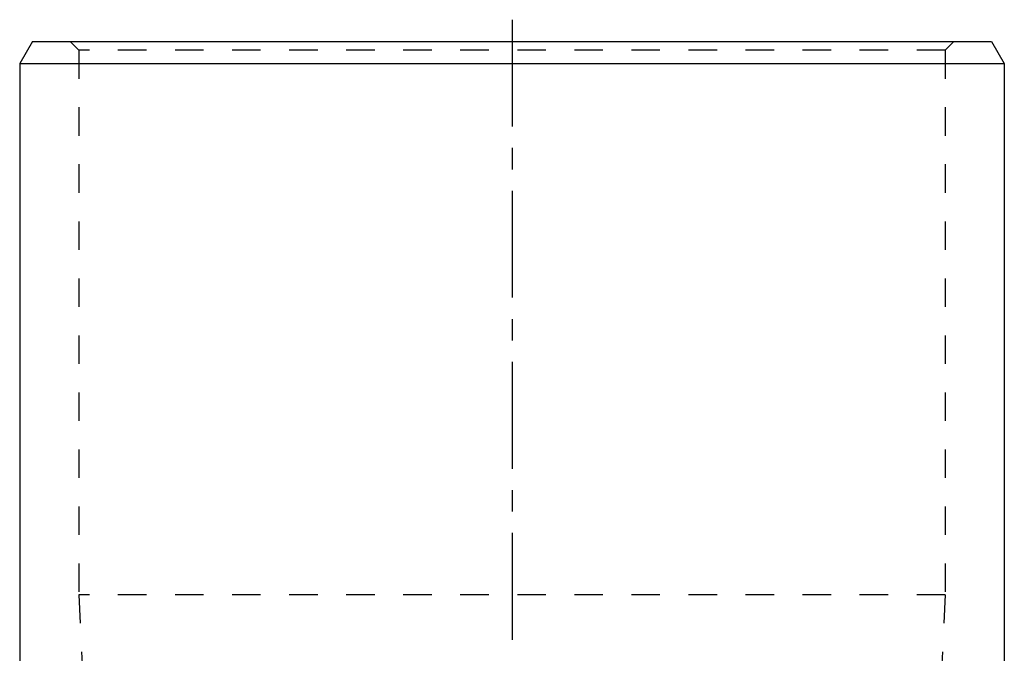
# Model space of a CAD drawing. Header units: millimetres. Extents: x 321 to 679, y 279 to 690.
# Tile 14 of 14: x 388 to 612, y 545 to 690. Entities that reach past the tile are written whole.
import ezdxf

# ---------------------------------------------------------------- set-up
doc = ezdxf.new("R2010")
doc.units = ezdxf.units.MM
doc.header["$LTSCALE"] = 65.185185
doc.linetypes.add('CENTER', pattern=[0.6, 0.375, -0.075, 0.075, -0.075])
doc.linetypes.add('HIDDEN', pattern=[0.2, 0.1, -0.1])
doc.layers.get('0').update_dxf_attribs({"linetype": 'CONTINUOUS'})
doc.layers.add('FASEN', color=7, linetype='CONTINUOUS')
doc.layers.add('KOERPER', color=7, linetype='CONTINUOUS')

msp = doc.modelspace()

# ---------------------------------------------------------------- linework, layer by layer
at = {"color": 2, "linetype": 'CENTER'}
msp.add_line((500, 690), (500, 310), dxfattribs=at)
at = {"layer": 'FASEN', "color": 7, "linetype": 'Continuous'}
for p, q in [((390.39, 685), (387.5, 680)), ((390.39, 685), (609.61, 685)), ((609.61, 685), (612.5, 680)), ((387.5, 680), (612.5, 680))]:
    msp.add_line(p, q, dxfattribs=at)
at = {"layer": 'FASEN', "color": 8, "linetype": 'HIDDEN'}
for p, q in [((401, 683), (399, 685)), ((599, 683), (601, 685)), ((599, 683), (401, 683))]:
    msp.add_line(p, q, dxfattribs=at)
at = {"layer": 'KOERPER', "color": 8, "linetype": 'HIDDEN'}
for p, q in [((401, 683), (401, 558.5)), ((599, 683), (599, 558.5)), ((401, 558.5), (402.5, 528)), ((599, 558.5), (401, 558.5)), ((599, 558.5), (597.5, 528))]:
    msp.add_line(p, q, dxfattribs=at)
at = {"layer": 'KOERPER', "color": 7, "linetype": 'Continuous'}
for p, q in [((387.5, 680), (387.5, 486.85)), ((612.5, 680), (612.5, 486.85))]:
    msp.add_line(p, q, dxfattribs=at)

doc.saveas('drawing.dxf')
